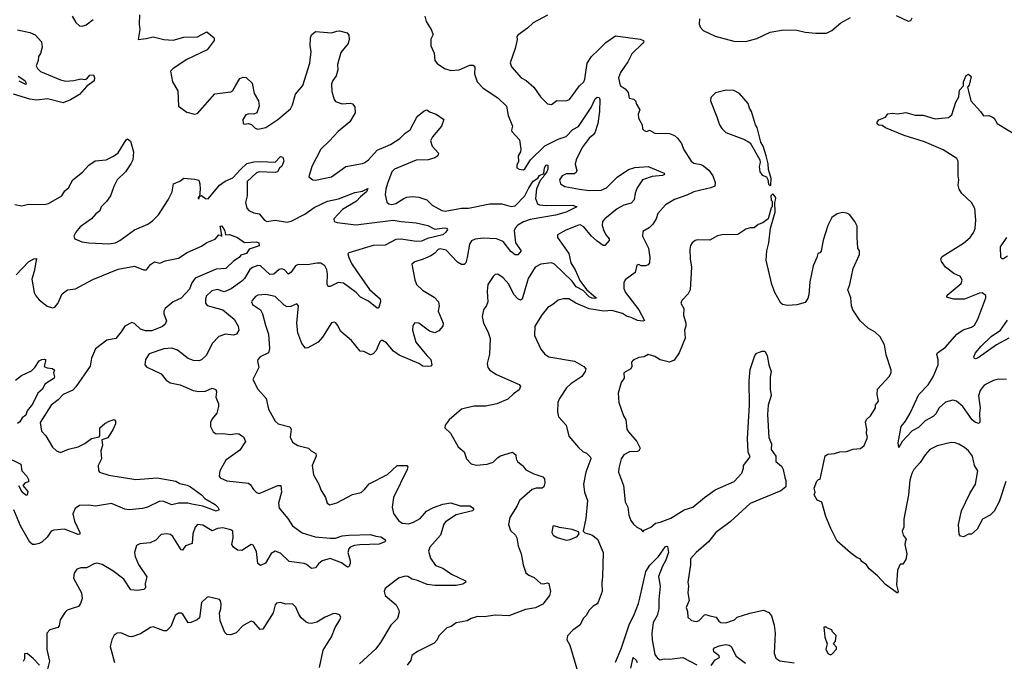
# Model space of a CAD drawing. Extents: x 2293139 to 2515392, y 824115 to 1006937.
# Tile 105 of 256: x 2343550 to 2350891, y 944565 to 949349. Entities that reach past the tile are written whole.
import ezdxf

# ---------------------------------------------------------------- set-up
doc = ezdxf.new("R2010")
doc.units = 0

msp = doc.modelspace()

# ---------------------------------------------------------------- linework, layer by layer
at = {"layer": '0CON10XD'}
for points in [[(2343941.2, 949375), (2343967.7, 949327.7), (2343995, 949303.3), (2344015, 949301.2), (2344045, 949311.2), (2344098.7, 949351.3)], [(2344444.3, 949385), (2344441.2, 949315), (2344446.1, 949276.1), (2344432.5, 949202.5), (2344491.7, 949208.3), (2344545, 949220.8), (2344625, 949201.5), (2344694.5, 949195.5), (2344775, 949219.4), (2344875, 949222), (2344945, 949260), (2344998.8, 949215), (2344999.2, 949195), (2344948, 949125), (2344796.6, 949053.4), (2344694.6, 948985.4), (2344674.2, 948965), (2344689.2, 948885), (2344727.9, 948817.9), (2344733.8, 948705), (2344795, 948660), (2344854.1, 948644.1), (2344875, 948648.8), (2345004.5, 948795.5), (2345125, 948812), (2345138.3, 948821.7), (2345158.6, 948855), (2345190.4, 948909.6), (2345215, 948920.8), (2345238.8, 948918.8), (2345283.8, 948875), (2345297.7, 948797.7), (2345330.8, 948745), (2345335.9, 948704.1), (2345318.8, 948655), (2345295, 948644), (2345257.3, 948647.3), (2345235, 948640), (2345213.8, 948605), (2345215.8, 948575.8), (2345225, 948570), (2345255, 948574.2), (2345278, 948568), (2345305, 948540), (2345325, 948534), (2345385.6, 948544.4), (2345475, 948604), (2345568, 948685), (2345584.2, 948715), (2345605.5, 948795), (2345662.1, 948857.9), (2345712.7, 949025), (2345722.7, 949112.7), (2345716.1, 949155), (2345717.3, 949215), (2345724.7, 949235.3), (2345755, 949262.5), (2345875, 949251.9), (2345915, 949264.3)], [(2346570, 949375), (2346580, 949335), (2346617, 949277), (2346630, 949245), (2346631.2, 949235), (2346614.2, 949205), (2346616, 949155), (2346639.1, 949099.1), (2346646, 949045), (2346661.7, 949021.7), (2346717.5, 948985), (2346765, 948970.8), (2346825.9, 948975.9), (2346905, 949011.4), (2346930, 949010), (2346944.2, 948994.2), (2346940.6, 948945), (2346960, 948885), (2347005, 948838.1), (2347115, 948765.6), (2347178.8, 948705), (2347191.4, 948635), (2347223.3, 948555), (2347216.7, 948525), (2347220, 948515), (2347276.4, 948453.6), (2347285.9, 948384.1), (2347283.8, 948365), (2347266, 948335), (2347268.3, 948291.7), (2347256.7, 948265), (2347257.5, 948245), (2347274.1, 948234.1), (2347305, 948228.8), (2347315, 948236.2), (2347358.6, 948305), (2347465, 948408.8), (2347565, 948457.9), (2347625, 948478.2), (2347675, 948531.1), (2347715, 948553.8), (2347810, 948695), (2347840.9, 948759.1), (2347855, 948771.5), (2347869.2, 948769.2), (2347874.6, 948754.6), (2347873.6, 948665), (2347860, 948575), (2347838.8, 948505), (2347822.7, 948487.3), (2347796.8, 948465), (2347744.2, 948395), (2347697.9, 948305), (2347692.1, 948272.1), (2347704, 948225), (2347699.4, 948210.6), (2347685, 948200), (2347625, 948199.1), (2347595, 948185.6), (2347574.4, 948155), (2347582.5, 948125), (2347614.6, 948104.6), (2347724.5, 948085.5), (2347795, 948075.4), (2347885, 948079.1), (2347925.3, 948094.7), (2348004.7, 948175.3), (2348088.4, 948231.6), (2348135, 948247.5), (2348235.4, 948255.4), (2348356, 948205), (2348357.5, 948195), (2348343.1, 948186.9), (2348265, 948179.4), (2348192.5, 948155), (2348153.1, 948095), (2348138.6, 948055), (2348130, 948005), (2348108.3, 947981.7), (2348055, 947967.3), (2348005, 947937.7), (2347912.9, 947865), (2347895.6, 947845), (2347893.1, 947815), (2347904.5, 947775), (2347922.2, 947742.2), (2347946, 947715), (2347945, 947703.8), (2347912.5, 947665), (2347900, 947665), (2347855, 947698.1), (2347812.2, 947735), (2347755, 947804.3), (2347728.7, 947818.7), (2347715, 947818.1), (2347620.6, 947779.4), (2347558.8, 947745), (2347560.8, 947725), (2347643.8, 947605), (2347659.6, 947535), (2347690.3, 947485), (2347725.6, 947405.6), (2347776.2, 947336.2), (2347846.7, 947275), (2347845, 947270), (2347817.5, 947272.5), (2347795, 947281.8), (2347750.9, 947330.9), (2347698.3, 947358.3), (2347669.8, 947399.8), (2347536.9, 947526.9), (2347515, 947536.3), (2347435, 947527.1), (2347393.3, 947505), (2347340.7, 947419.3), (2347296.4, 947265), (2347285, 947256.9), (2347265, 947268.5), (2347235, 947300.6), (2347196.3, 947376.3), (2347153.8, 947425), (2347115, 947450.8), (2347095, 947448), (2347078.8, 947435), (2347040.8, 947375), (2347035.7, 947325), (2347040.6, 947245), (2347031.1, 947218.9), (2347006.9, 947185), (2346997.5, 947135), (2347008.2, 947085), (2347041.2, 947025), (2347056.9, 946973.1), (2347053.1, 946855), (2347036.5, 946785), (2347040, 946755), (2347054.6, 946734.6), (2347105.9, 946704.1), (2347275, 946630), (2347284.5, 946615), (2347275, 946588.6), (2347230.7, 946559.3), (2347189.7, 946520.3), (2347106.4, 946483.6), (2347025, 946467.8), (2346935, 946468), (2346845, 946443.8), (2346752.5, 946365), (2346722.5, 946325), (2346720, 946305), (2346762, 946265), (2346818, 946165), (2346865, 946126.2), (2346880, 946075), (2346915, 946038), (2346955, 946028), (2347035, 946034.3), (2347079.4, 946050.6), (2347114.3, 946085), (2347134, 946096), (2347225, 946123.3), (2347250, 946105), (2347251.2, 946075), (2347261.2, 946055), (2347302.2, 946022.2), (2347322.9, 945992.9), (2347382.2, 945962.2), (2347428.5, 945948.5), (2347450, 945940), (2347462.5, 945925), (2347465.7, 945895), (2347457.1, 945865), (2347445, 945856.9), (2347400, 945855), (2347370, 945845), (2347276, 945765), (2347260, 945725), (2347203.3, 945636.7), (2347194.4, 945585), (2347210.3, 945540.3), (2347245.7, 945505), (2347257.1, 945485), (2347266, 945425), (2347288.6, 945365), (2347302.9, 945285), (2347324, 945225), (2347345, 945206.2), (2347385, 945190), (2347435, 945146), (2347455, 945142), (2347485, 945150), (2347496.2, 945145), (2347506.7, 945085), (2347499.2, 945055), (2347449.8, 944990.2), (2347395, 944963.3), (2347320.2, 944949.8), (2347196.9, 944903.1), (2347095, 944908.6), (2347012.7, 944897.3), (2346962.1, 944897.9), (2346916.7, 944885), (2346885, 944865.7), (2346805, 944850.6), (2346766.2, 944823.8), (2346735, 944814.2), (2346675.8, 944755), (2346662.5, 944725), (2346641.3, 944698.7), (2346515, 944637.5), (2346473, 944607), (2346465.8, 944574.2), (2346440, 944535)], [(2347485, 949382), (2347377.5, 949325), (2347336.2, 949285), (2347263.8, 949235), (2347256.2, 949225), (2347258.3, 949201.7), (2347244, 949135), (2347207, 949027), (2347217, 948997), (2347290, 948915), (2347325, 948896.9), (2347382, 948845), (2347433.3, 948775), (2347485, 948722.5), (2347515, 948717.5), (2347555, 948746), (2347625, 948744), (2347648.8, 948755), (2347723.6, 948856.4), (2347755, 948886.2), (2347763.1, 948905), (2347780, 949025), (2347812, 949075), (2347865.4, 949124.6), (2347920.7, 949179.3), (2347991.3, 949228.7), (2348175, 949204.4), (2348201.2, 949195), (2348203.8, 949185), (2348195.8, 949175), (2348112.7, 949095), (2348084.3, 949035), (2348028.6, 948955), (2348015.6, 948915), (2348028, 948858), (2348064.2, 948834.2), (2348085.8, 948805.8), (2348094.1, 948764.1), (2348127.7, 948757.7), (2348141.2, 948745), (2348148.3, 948718.3), (2348173, 948677), (2348162, 948645), (2348164, 948615), (2348190, 948565), (2348193.8, 948535), (2348205, 948522.5), (2348225, 948516.7), (2348245, 948526.7), (2348285, 948503.8), (2348395, 948500.5), (2348432, 948485), (2348455.5, 948465.5), (2348484.2, 948425), (2348500, 948385), (2348555.8, 948295), (2348575, 948279.4), (2348629.4, 948269.4), (2348649.1, 948259.1), (2348687.5, 948227.5), (2348717.8, 948185), (2348735.8, 948135), (2348731.7, 948108.3), (2348702.5, 948095), (2348575, 948066.4), (2348525, 948041.1), (2348432, 948008), (2348365, 947969.2), (2348308.6, 947905), (2348295.6, 947864.4), (2348271.2, 947825), (2348242.3, 947797.7), (2348195, 947770), (2348194.2, 947735), (2348237.3, 947645), (2348249.2, 947575), (2348244.4, 947535), (2348235, 947520.8), (2348215, 947512.9), (2348184.2, 947514.2), (2348165, 947523.3), (2348150.7, 947519.3), (2348138, 947465), (2348065, 947410), (2348053.9, 947386.1), (2348053.9, 947366.1), (2348054.4, 947345), (2348067.3, 947315), (2348165, 947185.8), (2348207.5, 947105), (2348195, 947100), (2348155, 947105.6), (2348108.9, 947128.9), (2348075, 947138.2), (2348045, 947158), (2347965, 947181.1), (2347905, 947175.8), (2347795, 947192.2), (2347696.2, 947235), (2347645, 947268), (2347605, 947268.8), (2347565, 947258.8), (2347525.8, 947224.2), (2347487, 947203), (2347445, 947151.2), (2347391.4, 947065), (2347389.4, 946995), (2347435, 946893.3), (2347464.3, 946854.3), (2347494.2, 946834.2), (2347685.9, 946804.1), (2347755, 946762.5), (2347770, 946745), (2347767.1, 946725), (2347740.6, 946689.4), (2347659.2, 946635), (2347626.2, 946603.8), (2347574.2, 946525), (2347562.5, 946495), (2347560.8, 946425), (2347568.3, 946388.3), (2347623.3, 946325), (2347645, 946242.5), (2347715, 946160), (2347749.3, 946129.3), (2347775, 946116.2), (2347805, 946088), (2347809.4, 946075), (2347771.1, 945975), (2347752.5, 945885), (2347760, 945825), (2347784, 945765), (2347770.7, 945629.3), (2347750, 945535), (2347763, 945523), (2347815, 945508.8), (2347858.8, 945475), (2347900.8, 945375), (2347895.6, 945195), (2347889.2, 945149.2), (2347892.9, 945085), (2347863.3, 945005), (2347855.8, 944994.2), (2347825, 944976.2), (2347796, 944945), (2347773.3, 944905), (2347754.3, 944885.7), (2347727, 944833), (2347675, 944798), (2347634.2, 944755.8), (2347630, 944725), (2347652.5, 944685), (2347705, 944507.5)], [(2348618.8, 949355), (2348616.7, 949315), (2348625, 949290), (2348645, 949267.5), (2348735, 949226.7), (2348875, 949190), (2348963, 949187), (2349045, 949210), (2349145, 949256.7), (2349245, 949273.3), (2349345, 949271.2), (2349406.4, 949256.4), (2349485, 949248.8), (2349565, 949250), (2349605, 949268.8), (2349671.2, 949325), (2349745, 949366.2)], [(2350085, 949381.2), (2350175, 949337.5), (2350195, 949342.5), (2350205, 949362.5)], [(2343532.7, 949272.7), (2343625, 949252.7), (2343665, 949236.7), (2343712.5, 949185), (2343718.1, 949145), (2343705, 949096.7), (2343690, 949075), (2343686.9, 949045), (2343672.5, 949005), (2343682, 948985), (2343705, 948961.9), (2343855, 948899.6), (2343895, 948890), (2343952.5, 948895), (2344005, 948909.5), (2344035, 948903.3), (2344050.5, 948909.5), (2344073.8, 948935), (2344099.3, 948939.3), (2344108.8, 948915), (2344105, 948893.8), (2344047.9, 948852.1), (2343995, 948790.5), (2343929.5, 948750.5), (2343875, 948729.6), (2343758.3, 948758.3), (2343675, 948750), (2343625.7, 948755.7), (2343503.3, 948793.3)], [(2345915, 949264.3), (2345935, 949265.7), (2345990.5, 949250.5), (2346003.8, 949235), (2346006.2, 949205), (2345998.3, 949171.7), (2345943.3, 949105), (2345918.8, 949015), (2345920.8, 948975), (2345910, 948930), (2345884.5, 948895.5), (2345875, 948870), (2345876.7, 948815), (2345894.3, 948755), (2345905, 948738.8), (2345955, 948721.4), (2346015, 948727.5), (2346030.9, 948720.9), (2346048.8, 948698.8), (2346052, 948655), (2346011.7, 948588.3), (2345924, 948515), (2345860, 948445), (2345794.4, 948385), (2345727.1, 948255), (2345706.7, 948176.7), (2345734.4, 948154.4), (2345755, 948151.9), (2345875, 948176.9), (2345982.5, 948255), (2346105, 948276.9), (2346123.8, 948285), (2346149.4, 948305), (2346214.2, 948375.8), (2346315, 948419.3), (2346385, 948462.9), (2346425, 948503.1), (2346461.5, 948528.5), (2346513.8, 948626.2), (2346565, 948670), (2346585, 948676.7), (2346605, 948661.2), (2346654.2, 948644.2), (2346713.3, 948605), (2346695.7, 948555), (2346627.5, 948475), (2346614, 948445), (2346626, 948405), (2346672.9, 948355), (2346667.1, 948335), (2346645, 948319.4), (2346595, 948304.5), (2346505, 948302.9), (2346345, 948234.5), (2346324.7, 948215), (2346293.2, 948126.8), (2346279.1, 948085), (2346275.7, 948045), (2346288.1, 947988.1), (2346303.3, 947975), (2346325, 947972.2), (2346355, 947978.1), (2346412.9, 948017.1), (2346435.3, 948024.7), (2346475, 948030), (2346525, 948025.6), (2346585, 948005.5), (2346625.5, 947965.5), (2346697.1, 947927.1), (2346722.4, 947922.4), (2346845, 947944.1), (2346895, 947943.8), (2347055, 947976.9), (2347145, 947975.3), (2347215, 947955.9), (2347245, 947961.8), (2347316.8, 948035), (2347344.7, 948095), (2347377.9, 948145), (2347411.8, 948168.2), (2347425, 948188.5), (2347456.7, 948203.3), (2347462.6, 948245), (2347475, 948266.2), (2347487.5, 948265), (2347486.9, 948235), (2347479.5, 948215), (2347459.4, 948190.6), (2347453.5, 948175), (2347429.8, 948150.2), (2347401.9, 948088.1), (2347395.3, 948015.3), (2347411.1, 947975), (2347425, 947968), (2347475, 947963.3), (2347675, 947966.4), (2347703.8, 947955), (2347625, 947914.7), (2347545, 947891.7), (2347355, 947860), (2347305, 947842), (2347265, 947818.1), (2347243.1, 947795), (2347235.8, 947774.2), (2347245.9, 947685), (2347290, 947625), (2347264.3, 947595.7), (2347245, 947596.7), (2347211.7, 947621.7), (2347155, 947696.2), (2347105, 947715.6), (2347005, 947720.5), (2346945, 947712.7), (2346919.1, 947700.9), (2346902.9, 947675), (2346885.6, 947575), (2346875, 947536.7), (2346865, 947522.9), (2346845, 947522.9), (2346815, 947541.1), (2346729.8, 947629.8), (2346685, 947640.8), (2346670, 947635), (2346643, 947607), (2346615, 947589.2), (2346557.3, 947562.7), (2346495, 947544), (2346473.3, 947525), (2346495, 947410), (2346508.8, 947375), (2346552, 947332), (2346640.3, 947280.3), (2346672, 947245), (2346678, 947215), (2346670, 947175), (2346708, 947085), (2346704, 947065), (2346675, 947028), (2346645, 947014.4), (2346605, 947026.9), (2346525, 947085.6), (2346495, 947088), (2346480.5, 947069.5), (2346478, 947035), (2346504.5, 946945), (2346584.7, 946844.7), (2346615.7, 946815), (2346623.8, 946775), (2346614.2, 946765.8), (2346597.5, 946762.5), (2346555, 946765.7), (2346525.4, 946785.4), (2346378.3, 946848.3), (2346337, 946877), (2346285, 946939.2), (2346255, 946956), (2346245, 946956), (2346235, 946946.7), (2346207, 946883), (2346185, 946856.7), (2346165, 946850), (2346115, 946874.2), (2346087.5, 946877.5), (2346025, 946957.5), (2345945, 947023.8), (2345920.5, 947070.5), (2345907.7, 947087.7), (2345895, 947093.3), (2345875, 947087.5), (2345808.3, 946981.7), (2345774.5, 946945.5), (2345698.9, 946901.1), (2345680.9, 946900.9), (2345653.8, 946933.8), (2345623.8, 947015), (2345615.4, 947085.4), (2345628, 947215), (2345615, 947230), (2345604.2, 947225.8), (2345570.6, 947209.4), (2345545, 947208.6), (2345521.4, 947221.4), (2345455, 947286.2), (2345385, 947300.6), (2345325, 947295.6), (2345308.6, 947285), (2345284.2, 947255), (2345279.2, 947245), (2345286, 947225), (2345345, 947185.8), (2345361.5, 947155), (2345381.5, 947071.5), (2345405.4, 947005), (2345412.2, 946897.8), (2345404, 946865), (2345344, 946835), (2345324.3, 946815.7), (2345322.3, 946802.3), (2345333.8, 946755), (2345288.8, 946665), (2345325, 946593.3), (2345388.8, 946525), (2345404, 946445), (2345455, 946354.2), (2345476.2, 946336.2), (2345565, 946312.5), (2345574.4, 946295), (2345567.5, 946235), (2345585, 946198), (2345623.2, 946173.2), (2345664.3, 946164.3), (2345702.5, 946155), (2345723.3, 946135), (2345758, 946115), (2345760.8, 946095), (2345730.9, 946025), (2345740.5, 945955), (2345780.6, 945885), (2345795, 945843.3), (2345831.2, 945785), (2345843.3, 945745), (2345861.7, 945731.7), (2345914.3, 945745.7), (2346031.2, 945808.8), (2346095, 945824), (2346120.8, 945845), (2346155, 945886.9), (2346291.7, 945958.3), (2346364.4, 946025.6), (2346437.5, 946025), (2346443.3, 946015), (2346439.2, 945995), (2346336.7, 945785), (2346328.1, 945715), (2346337, 945667), (2346375, 945613.8), (2346402.5, 945595), (2346450.9, 945590.9), (2346485, 945601.8), (2346535, 945628.9), (2346584.2, 945685), (2346635, 945711.5), (2346705, 945735.5), (2346765.6, 945745.6), (2346832.9, 945722.9), (2346905, 945722.9), (2346925, 945712), (2346935.8, 945695.8), (2346925, 945687.5), (2346804.2, 945655.8), (2346725, 945605.6), (2346713.1, 945586.9), (2346687.1, 945505), (2346608.9, 945415), (2346598.5, 945385), (2346612.5, 945335), (2346649.2, 945279.2), (2346705, 945258.5), (2346769.2, 945215), (2346873.3, 945165), (2346876.2, 945155), (2346855, 945139.4), (2346805, 945130.4), (2346645, 945129.6), (2346586.7, 945136.7), (2346515, 945168.1), (2346475, 945176), (2346445, 945198), (2346425, 945200), (2346375, 945183.8), (2346275, 945107.5), (2346266.2, 945085), (2346274.2, 945054.2), (2346355.8, 944985), (2346376, 944945), (2346378.8, 944931.2), (2346366.7, 944885), (2346316.4, 944833.6), (2346239.4, 944705), (2346205, 944658.8), (2346083.4, 944546.6)], [(2343539.3, 948929.3), (2343587.6, 948895), (2343598.5, 948875), (2343595, 948866.2), (2343545, 948889.7)], [(2350906.4, 946666.4), (2350845, 946668.5), (2350810.6, 946659.4), (2350740, 946625), (2350710, 946585), (2350698.9, 946545), (2350709.7, 946455), (2350704.8, 946415), (2350708.5, 946351.5), (2350702.7, 946337.3), (2350675, 946344.5), (2350650, 946365), (2350582.5, 946465), (2350535, 946505.8), (2350508.3, 946511.7), (2350453.1, 946496.9), (2350405.7, 946455), (2350379.6, 946410.4), (2350360.3, 946389.7), (2350301.7, 946358.3), (2350250.6, 946309.4), (2350205, 946283.8), (2350130, 946205), (2350105, 946160), (2350098.6, 946195), (2350121.8, 946315), (2350155, 946355.7), (2350188.2, 946415), (2350254.4, 946555), (2350323.1, 946626.9), (2350361.5, 946685), (2350397.8, 946775), (2350398.1, 946815), (2350386.6, 946853.4), (2350391.9, 946865), (2350453.2, 946906.8), (2350536, 947004), (2350585, 947035.6), (2350645, 947057.5), (2350667.9, 947072.1), (2350692.9, 947117.1), (2350753.8, 947275), (2350753.6, 947293.6), (2350725, 947311.2), (2350705, 947310), (2350595, 947264.2), (2350515, 947266), (2350467.7, 947277.7), (2350461.2, 947285), (2350465, 947296), (2350568.3, 947381.7), (2350576.1, 947406.1), (2350563.3, 947435), (2350515, 947455.7), (2350452, 947505), (2350422, 947545), (2350416.7, 947565), (2350427, 947583), (2350586.5, 947683.5), (2350635.3, 947724.7), (2350664.5, 947765.5), (2350674.5, 947795.5), (2350678.5, 947855), (2350671.7, 947941.7), (2350647.1, 947985), (2350575, 948054), (2350553.1, 948085), (2350545.7, 948115), (2350550.8, 948155), (2350545.8, 948185), (2350547.1, 948295), (2350535.8, 948315), (2350516.1, 948326.1), (2350435, 948380), (2350295, 948439.1), (2350144.7, 948484.7), (2350005, 948542.9), (2349979.8, 948559.8), (2349955, 948563.1), (2349943.8, 948573.8), (2349942.9, 948585), (2349955, 948601.8), (2350005, 948623.3), (2350023.6, 948646.4), (2350055, 948652.5), (2350095, 948648), (2350157, 948657), (2350225, 948637.1), (2350286.6, 948636.6), (2350375, 948610.6), (2350475, 948618.8), (2350499.5, 948640.5), (2350529.2, 948735), (2350551.4, 948775), (2350557.5, 948825), (2350586.7, 948855), (2350587.1, 948885), (2350606.9, 948933.1), (2350625, 948944.3), (2350643.5, 948925), (2350627.9, 948862.1), (2350616.7, 948845), (2350625, 948817.5), (2350642.5, 948745), (2350714.3, 948665), (2350735, 948633.3), (2350775, 948633.8), (2350802.7, 948622.7), (2350814.3, 948614.3), (2350838.8, 948575), (2351002.5, 948475)], [(2349145, 948110), (2349150, 948115), (2349152.5, 948165), (2349131.7, 948231.7), (2349130, 948275), (2349115.7, 948335), (2349094.2, 948405), (2349076.5, 948436.5), (2349048.1, 948545), (2349035.5, 948565.5), (2349007.1, 948665), (2348990.5, 948690.5), (2348980, 948725), (2348917.7, 948797.7), (2348875, 948822.5), (2348816.4, 948823.6), (2348736.4, 948803.6), (2348701.7, 948768.3), (2348700, 948745), (2348748.8, 948625), (2348766.7, 948565), (2348785, 948536.7), (2348815, 948508.8), (2348955, 948456.2), (2348995, 948430), (2349067.5, 948305), (2349070, 948285), (2349063.3, 948255), (2349068.8, 948215), (2349085, 948190), (2349116.7, 948176.7), (2349127, 948157), (2349133, 948123), (2349145, 948110)], [(2343515, 947972), (2343565, 947962), (2343615, 947972.5), (2343735, 947971.4), (2343765, 947978.9), (2343864.3, 948035), (2343887.5, 948072.5), (2343915, 948095.8), (2343947.1, 948155), (2344018.7, 948211.3), (2344066.6, 948263.4), (2344113.6, 948296.4), (2344195, 948303.1), (2344249.4, 948330.6), (2344283.7, 948356.3), (2344345, 948453.3), (2344355, 948460), (2344375, 948442.5), (2344397.5, 948365), (2344392.5, 948305), (2344377.5, 948275), (2344339.2, 948215), (2344276.1, 948153.9), (2344251.5, 948105), (2344227.8, 948035), (2344196.9, 947993.1), (2344156.9, 947955), (2344146.9, 947925), (2344118.1, 947901.9), (2344086, 947864), (2344000, 947805), (2343967.5, 947765), (2343954.4, 947735.6), (2343961.2, 947715), (2344013.2, 947693.2), (2344064.4, 947684.4), (2344215, 947678.5), (2344265, 947685.6), (2344297.4, 947702.6), (2344405, 947781.1), (2344504.6, 947825.4), (2344540.2, 947849.8), (2344586.1, 947893.9), (2344657.8, 948005), (2344687.8, 948065), (2344696, 948125), (2344745, 948145.8), (2344775, 948166.7), (2344855, 948161.2), (2344885, 948152.5), (2344893.8, 948125), (2344895.8, 948085), (2344890, 948030), (2344880, 948025), (2344880, 948015), (2344887.5, 948015), (2344890, 948030), (2344905, 948037.5), (2344935, 948016.2), (2344955, 948012.5), (2345039.5, 948115), (2345081.9, 948145), (2345139, 948171), (2345195, 948232.7), (2345244.1, 948275.9), (2345295, 948288.8), (2345345, 948292.3), (2345455, 948287.5), (2345495, 948328.8), (2345513, 948323), (2345520, 948295), (2345505, 948257.5), (2345487.8, 948242.2), (2345473.1, 948215), (2345455, 948210), (2345335, 948215.4), (2345315, 948208.5), (2345246.6, 948143.4), (2345246.5, 948073.5), (2345246.2, 948035), (2345233.2, 947985), (2345244.6, 947944.6), (2345257.5, 947927.5), (2345295, 947909.5), (2345335, 947900.6), (2345375.7, 947855), (2345393.8, 947845), (2345455, 947853.1), (2345545, 947838.2), (2345575, 947846.2), (2345675, 947900), (2345745, 947949.6), (2345845, 947995.6), (2345927.3, 948012.7), (2346048.9, 948061.1), (2346105, 948070.9), (2346145, 948090), (2346134.4, 948065), (2346091.1, 948028.9), (2346061.7, 947995), (2345956.6, 947935), (2345891.4, 947865), (2345895.6, 947845.6), (2345917.1, 947837.1), (2346055, 947819.2)], [(2350903.4, 945906.6), (2350851.9, 945755), (2350815.8, 945685), (2350785, 945654), (2350727.5, 945625), (2350688.8, 945551.2), (2350646.2, 945513.8), (2350625, 945512.5), (2350586.4, 945493.6), (2350565, 945497.5), (2350553.6, 945513.6), (2350548.8, 945585), (2350572.3, 945687.7), (2350633, 945817), (2350675.8, 945885), (2350693.8, 945985), (2350669.2, 946025), (2350654.3, 946094.3), (2350624.2, 946134.2), (2350595, 946160), (2350552.7, 946182.7), (2350525, 946194), (2350495, 946197.5), (2350389.4, 946170.6), (2350335.7, 946144.3), (2350300.6, 946105), (2350263.5, 946046.5), (2350217.1, 945995), (2350200.6, 945965), (2350187.1, 945915), (2350175.8, 945805), (2350142, 945625), (2350140.8, 945565), (2350128.8, 945535), (2350136, 945505), (2350158.8, 945475), (2350152.5, 945452.5), (2350148, 945435), (2350163.3, 945365), (2350156.7, 945325), (2350135, 945290), (2350115, 945290), (2350093.3, 945245), (2350087.5, 945135), (2350100, 945085), (2350095, 945072.5), (2350005, 945136.2), (2349945, 945201.2), (2349882.5, 945255), (2349862.5, 945285), (2349828, 945308), (2349815, 945330), (2349795, 945337.5), (2349743.9, 945373.9), (2349645, 945461.2), (2349596.7, 945555), (2349560, 945645), (2349530.7, 945750.7), (2349495, 945766.7), (2349472.5, 945805), (2349480, 945825), (2349473, 945857), (2349493, 945907), (2349505, 945920), (2349517, 945923), (2349555, 946096.2), (2349575, 946108.8), (2349625, 946113.8), (2349665, 946126.2), (2349715, 946128.8), (2349765, 946146.2), (2349819.5, 946150.5), (2349846.7, 946175), (2349865, 946220), (2349870, 946235), (2349863.8, 946263.8), (2349866.7, 946295), (2349855, 946347.5), (2349863.1, 946366.9), (2349892.5, 946395), (2349915, 946430), (2349930, 946455), (2349930, 946475), (2349952.5, 946505), (2349944, 946555), (2349946.2, 946595), (2350032.3, 946687.7), (2350046.2, 946715), (2350048, 946735), (2350010.9, 946850.9), (2349997.5, 946925), (2349966, 946985), (2349929.1, 947019.1), (2349875, 947050), (2349815, 947103.3), (2349762, 947185), (2349750.8, 947215), (2349747.1, 947275), (2349724.2, 947335), (2349739.2, 947375), (2349764, 947495), (2349810.7, 947599.3), (2349810, 947625), (2349800, 947645), (2349793.3, 947725), (2349795, 947810), (2349777.5, 947845), (2349736.4, 947896.4), (2349717, 947907), (2349685, 947912.5), (2349645, 947902.5), (2349604, 947875), (2349574.6, 947815.4), (2349540.8, 947705), (2349525.8, 947624.2), (2349515, 947610), (2349500, 947605), (2349494, 947575), (2349466.9, 947515), (2349440.7, 947395), (2349432.6, 947297.4), (2349425, 947270), (2349405, 947241.2), (2349345, 947223.8), (2349275, 947218.8), (2349236.1, 947226.1), (2349223.8, 947235), (2349181.2, 947315), (2349158.8, 947375), (2349116.2, 947555), (2349120, 947625), (2349136.2, 947685), (2349146.7, 947795), (2349182.5, 947915), (2349180, 947985), (2349186.7, 948015), (2349181.7, 948031.7), (2349165, 948050), (2349150, 948035), (2349153, 948003), (2349160, 947995), (2349160, 947955), (2349153, 947947), (2349130, 947865), (2349090, 947835), (2349055, 947822.5), (2349025, 947797.5), (2348995, 947797.5), (2348965, 947786.2), (2348905, 947747.5), (2348785, 947744), (2348753.2, 947736.8), (2348695, 947705.8), (2348605, 947708.6), (2348585, 947702), (2348563.8, 947685), (2348551.4, 947665), (2348546.7, 947635), (2348548.5, 947565), (2348558.9, 947505), (2348549.4, 947335), (2348535, 947306.2), (2348486.2, 947255), (2348480, 947235), (2348500.8, 947195), (2348498, 947145), (2348515.8, 947085.8), (2348515.9, 947064.1), (2348506.2, 947035), (2348510.8, 946975), (2348466.2, 946863.8), (2348429.2, 946810.8), (2348395, 946794.5), (2348325, 946813.3), (2348285, 946838.9), (2348235, 946853.3), (2348205, 946836.2), (2348165, 946831.2), (2348125, 946811.2), (2348112, 946795), (2348112.7, 946762.7), (2348105.5, 946744.5), (2348053, 946717), (2348055.8, 946675), (2348034, 946645), (2348010.8, 946565), (2348017.5, 946495), (2348051.4, 946395), (2348069.2, 946365), (2348077.5, 946295), (2348088, 946275), (2348152, 946205), (2348176, 946155), (2348166.2, 946135), (2348155, 946129.2), (2348097, 946127), (2348054.7, 946105.3), (2348033.5, 946075), (2348016.7, 946005), (2348015.6, 945975), (2348050.6, 945875), (2348064.4, 945755), (2348084, 945715), (2348090.8, 945655), (2348106, 945615), (2348126.1, 945586.1), (2348150, 945565), (2348180, 945550), (2348195, 945530), (2348206.4, 945543.6), (2348255.8, 945565), (2348291.2, 945595), (2348325, 945601.4), (2348405, 945633.3), (2348505, 945694.2)], [(2346055, 947819.2), (2346335, 947855.3), (2346395, 947843.8), (2346505, 947835.6), (2346593.3, 947815), (2346645, 947786.2), (2346715, 947797.9), (2346731.2, 947795), (2346739.4, 947785), (2346727.8, 947765), (2346705, 947746.1), (2346591.5, 947718.5), (2346545, 947697.7), (2346505, 947695.8), (2346395, 947712.1), (2346355, 947709.6), (2346275, 947666.7), (2346186.2, 947665), (2346005, 947611.1), (2345995.8, 947604.2), (2346003.8, 947575), (2346025, 947530.6), (2346065, 947470), (2346158.2, 947338.2), (2346238.3, 947268.3), (2346240, 947245), (2346225, 947198.8), (2346215, 947199.2), (2346149.4, 947249.4), (2346090.2, 947280.2), (2346058.5, 947315), (2345964.3, 947385), (2345925, 947390.4), (2345865, 947358.6), (2345850.2, 947360.2), (2345842.5, 947375), (2345846, 947455), (2345840.9, 947485), (2345826, 947515), (2345795, 947533.2), (2345765, 947534.2), (2345695, 947520.6), (2345625, 947524.5), (2345606.7, 947513.3), (2345575, 947466.9), (2345555, 947450.8), (2345525, 947484.4), (2345505, 947492.5), (2345485, 947485.5), (2345445, 947452.7), (2345415, 947448.9), (2345345, 947514.3), (2345324.6, 947515.4), (2345285, 947501.9), (2345265, 947487.1), (2345225, 947420), (2345205, 947398.2), (2345126.5, 947343.5), (2345075, 947320.8), (2345025, 947336.2), (2344983.7, 947326.3), (2344941.2, 947288.8), (2344934.3, 947265.7), (2344934.5, 947234.5), (2344947.4, 947217.4), (2345063.8, 947185), (2345149.4, 947115), (2345179.2, 947065), (2345183.8, 947035), (2345167.1, 947005), (2345145, 946996.5), (2345085, 947004.6), (2345035, 946987.1), (2344984.7, 946935.3), (2344941.8, 946848.2), (2344905, 946813.3), (2344885, 946805.5), (2344845, 946806.9), (2344805, 946822.1), (2344725.3, 946885.3), (2344685, 946898.8), (2344625.7, 946895.7), (2344515, 946857.5), (2344488, 946815), (2344484, 946775), (2344498.1, 946758.1), (2344541.4, 946738.6), (2344605, 946709.2), (2344641.1, 946661.1), (2344670.7, 946640.7), (2344747.4, 946627.4), (2344843.3, 946585), (2344885, 946575.5), (2344935, 946578.2), (2344985, 946602.2), (2345011.1, 946591.1), (2345016.9, 946575), (2345013.3, 946535), (2345031.9, 946485), (2345033.3, 946465), (2345018.6, 946415), (2344985, 946372), (2344972.9, 946345), (2344972.5, 946315), (2344992.5, 946275), (2345015, 946261.2), (2345065.6, 946264.4), (2345125, 946255.8), (2345165, 946264.2), (2345185, 946260.6), (2345219.1, 946239.1), (2345233.8, 946205), (2345191.7, 946138.3), (2345087.5, 946065), (2345041.4, 945985), (2345036.2, 945945), (2345045, 945933.3), (2345095, 945910), (2345255, 945894), (2345271.7, 945881.7), (2345294, 945845), (2345315, 945822.5), (2345335, 945815.7), (2345475, 945875.6), (2345496.7, 945876.7), (2345501.4, 945825), (2345479.5, 945745), (2345485, 945706.2), (2345549.9, 945629.9), (2345583.8, 945575), (2345655, 945522.5), (2345752.6, 945492.6), (2345865, 945482.1), (2345905, 945482.9), (2345955, 945499.6), (2346005, 945506.2), (2346165, 945511.5), (2346205, 945497.1), (2346242, 945492), (2346270, 945475), (2346276.2, 945465), (2346271.2, 945455), (2346231.2, 945438.8), (2346085, 945432.9), (2346045, 945427.5), (2346015, 945415.5), (2346005, 945404), (2345995.5, 945375), (2346013.3, 945315), (2346013.1, 945295), (2346005, 945270), (2345993.6, 945266.4), (2345948.3, 945298.3), (2345865, 945331.4), (2345806.3, 945313.7), (2345778.8, 945291.2), (2345755, 945260.8), (2345725.6, 945255.6), (2345687.6, 945287.6), (2345670, 945295), (2345559.7, 945309.7), (2345495, 945370), (2345455, 945385.8), (2345425, 945368.8), (2345382.3, 945297.7), (2345345, 945278.1), (2345325.7, 945295), (2345315, 945382.5), (2345291.2, 945431.2), (2345275, 945436), (2345205, 945390), (2345175, 945392.5), (2345143.8, 945415), (2345131.4, 945435), (2345141.2, 945485), (2345138, 945535), (2345125, 945544), (2345065, 945561.1), (2345025, 945555.7), (2344985, 945536.7), (2344915, 945578.8), (2344875, 945583.8), (2344858.8, 945565), (2344841.1, 945515), (2344835, 945442.5), (2344786.2, 945425), (2344765, 945392.5), (2344755, 945396.7), (2344692.9, 945495), (2344675, 945509.5), (2344644.5, 945515.5), (2344605, 945511.4), (2344565, 945467.5), (2344522.1, 945447.9), (2344445, 945440), (2344421.7, 945428.3), (2344405.6, 945375), (2344410.5, 945345), (2344435, 945287.5), (2344497.5, 945195), (2344484.4, 945145), (2344488.7, 945111.3), (2344475, 945099.4), (2344425, 945092.5), (2344377.9, 945097.9), (2344326.2, 945176.2), (2344245, 945240), (2344165, 945287.5), (2344125, 945295.8), (2344105, 945292.5), (2344048.3, 945261.7), (2344005, 945260.8), (2343975, 945251.2), (2343955, 945222.5), (2343950.8, 945185), (2344010, 945075), (2344015.9, 945034.1), (2344003.9, 944996.1), (2343987.7, 944972.3), (2343941.7, 944958.3), (2343905, 944946.2), (2343889.5, 944930.5), (2343852.5, 944875), (2343845, 944830), (2343835, 944817.5), (2343775, 944799.2), (2343752.5, 944775), (2343753.4, 944653.4), (2343773.3, 944565), (2343755.8, 944495)], [(2343523.3, 947446.7), (2343615, 947542.5), (2343655, 947566.2), (2343675, 947567.5), (2343657.4, 947472.6), (2343640, 947415), (2343658.6, 947315), (2343670.3, 947290.3), (2343695, 947261.2), (2343755, 947212.9), (2343795, 947200.8), (2343812.5, 947205), (2343835, 947233.3), (2343865.9, 947304.1), (2343907.5, 947335), (2343965, 947343.1), (2344095, 947412.1), (2344285, 947489.5), (2344405, 947510.6), (2344472.5, 947485), (2344495, 947483.1), (2344525.8, 947524.2), (2344555, 947543.3), (2344595.8, 947534.2), (2344635, 947550), (2344735, 947572.1), (2344797.5, 947612.5), (2344905, 947661.2), (2344945, 947687.1), (2345007.7, 947712.3), (2345035, 947745.7), (2345051.7, 947741.7), (2345055, 947732.5), (2345057.5, 947745), (2345045, 947810), (2345055, 947812.5), (2345066.9, 947796.9), (2345080, 947775), (2345084.1, 947744.1), (2345115, 947748), (2345175, 947724.2), (2345225, 947687.1), (2345315, 947693.3), (2345332.5, 947685), (2345335, 947662.5), (2345261.2, 947638.8), (2345240.8, 947605), (2345197.6, 947592.4), (2345185.5, 947575), (2345147.7, 947552.3), (2345086, 947494), (2345015, 947488.8), (2344858.6, 947421.4), (2344834.1, 947385.9), (2344815, 947339.6), (2344755, 947272.9), (2344695, 947244.5), (2344634.4, 947195), (2344624.4, 947175), (2344623.6, 947155), (2344645.4, 947104.6), (2344635, 947080), (2344615, 947061.4), (2344535, 947029.1), (2344488.3, 947028.3), (2344451.4, 947041.4), (2344405, 947084.4), (2344385, 947091.9), (2344334, 947065), (2344307.4, 947022.6), (2344267.4, 946972.6), (2344199.7, 946960.3), (2344115, 946894), (2344084.4, 946825), (2344074.5, 946765), (2343967.4, 946612.6), (2343945, 946587.8), (2343875, 946555.5), (2343836.7, 946515), (2343784.1, 946475.9), (2343703.5, 946345), (2343711.8, 946281.8), (2343744.2, 946245), (2343795, 946162.5), (2343824.1, 946134.1), (2343855, 946122.1), (2343915, 946146.1), (2343985, 946162.9), (2344035, 946189.2), (2344085, 946225.5), (2344142, 946238), (2344148, 946245), (2344147.1, 946305), (2344185, 946337.1), (2344217.5, 946355), (2344255, 946366.7), (2344263.3, 946355), (2344263.8, 946335), (2344247.1, 946295), (2344207.8, 946232.2), (2344163, 946217), (2344167.5, 946175), (2344154.4, 946135), (2344161.1, 946075), (2344135.7, 946025), (2344138.3, 945988.3), (2344145, 945976.2), (2344213.7, 945953.7), (2344415, 945920.4), (2344575, 945932), (2344715, 945909.2), (2344745, 945890), (2344797.7, 945877.7), (2344823.8, 945865), (2344904.5, 945805), (2344929.4, 945779.4), (2345008.6, 945735), (2345028.1, 945715), (2345037.5, 945695), (2345015, 945685.5), (2344915, 945720.6), (2344832.9, 945737.1), (2344803.8, 945743.8), (2344735, 945744.1), (2344685, 945732.2), (2344625, 945757.1), (2344595, 945760), (2344503.3, 945715), (2344465, 945704.6), (2344365, 945694.7), (2344335, 945699.7), (2344235, 945741.3), (2344115, 945721.4), (2344065, 945728.9), (2343995, 945726.7), (2343964.7, 945705), (2343945.4, 945665), (2343959.5, 945609.5), (2343997.5, 945525), (2343997.7, 945512.3), (2343985, 945509.2), (2343885, 945550.9), (2343805, 945542.9), (2343785.7, 945534.3), (2343755, 945490), (2343715, 945453.8), (2343695, 945442), (2343665, 945435.8), (2343645, 945435.8), (2343625, 945452.5), (2343557.1, 945575), (2343505.7, 945695)], [(2350915, 947586.8), (2350885, 947566.2), (2350875, 947565.5), (2350864.5, 947575), (2350862.7, 947655), (2350908.8, 947725)], [(2350925, 946974.7), (2350831.9, 946925), (2350695, 946827.9), (2350675, 946821.5), (2350665.7, 946825.7), (2350662.5, 946835), (2350675, 946864), (2350718.5, 946915), (2350793, 946987), (2350862.6, 947035), (2350915, 947108)], [(2348505, 945694.2), (2348568, 945715), (2348655, 945787.1), (2348735, 945842.9), (2348876.7, 945905), (2348933.6, 945966.4), (2348947.5, 946005), (2348947.5, 946025), (2348995, 946090), (2348980, 946125), (2348976, 946225), (2348990, 946475), (2348988, 946655), (2348995, 946740), (2349031.2, 946845), (2349045, 946863.3), (2349085, 946877.5), (2349106.4, 946876.4), (2349123.9, 946843.9), (2349134.3, 946774.3), (2349153.8, 946725), (2349145.8, 946684.2), (2349145.8, 946595), (2349152.3, 946547.7), (2349131.4, 946475), (2349125.8, 946405), (2349134.1, 946234.1), (2349155, 946187.5), (2349153.8, 946145), (2349186.7, 946095), (2349187.5, 946055), (2349229.5, 946019.5), (2349243.3, 945995), (2349253.3, 945935), (2349263, 945913), (2349262.5, 945865), (2349225, 945836.7), (2348995, 945742.5), (2348846.2, 945605), (2348740, 945525), (2348686, 945455), (2348593, 945377), (2348550.3, 945329.7), (2348551.1, 945285), (2348531.4, 945155), (2348535.7, 945125), (2348530.6, 945075), (2348542.3, 945017.7), (2348518.8, 944965), (2348530, 944935), (2348532, 944895), (2348558.7, 944868.7), (2348595, 944860.8), (2348615, 944868.8), (2348655, 944910), (2348665, 944913.3), (2348695, 944903.8), (2348743.6, 944893.6), (2348762.5, 944865), (2348777.5, 944855), (2348815, 944852.5), (2348880, 944875), (2348900, 944895), (2348994.1, 944924.1), (2349095, 944945.6), (2349135, 944928.8), (2349155, 944902.5), (2349174.2, 944835), (2349181.4, 944775), (2349175.9, 944625.9), (2349187.7, 944587.7), (2349217.7, 944567.7), (2349325, 944552.7)], [(2343519.4, 946660.6), (2343564.2, 946695.8), (2343638, 946732), (2343663.6, 946756.4), (2343695, 946804.2), (2343715, 946815.8), (2343735, 946818.8), (2343742.5, 946815), (2343743.3, 946805), (2343732.5, 946762.5), (2343755, 946752.5), (2343795, 946747.5), (2343810, 946735), (2343802.5, 946715), (2343810, 946685), (2343806, 946675), (2343738.3, 946631.7), (2343719.5, 946595), (2343685.3, 946564.7), (2343645, 946482.5), (2343606.6, 946433.4), (2343595, 946400), (2343569.6, 946380.4), (2343550.4, 946349.6), (2343533.2, 946336.8)], [(2343435.5, 946095.5), (2343558.8, 946035), (2343566.2, 945986.2), (2343602, 945945), (2343615, 945920), (2343615, 945902.5), (2343590, 945895), (2343572.5, 945875), (2343610.8, 945830.8), (2343605.5, 945804.5), (2343595, 945803.8), (2343567.3, 945825), (2343542.9, 945872.9)], [(2347625, 945468.8), (2347655, 945474), (2347707.5, 945495), (2347720, 945515), (2347715, 945530), (2347668.3, 945548.3), (2347575, 945562), (2347535, 945576), (2347525, 945572.5), (2347516.7, 945525), (2347527.5, 945505), (2347557.7, 945487.7), (2347625, 945468.8)], [(2347992.9, 944557.1), (2348035, 944658), (2348097.3, 944845), (2348128.9, 944905), (2348164.1, 944995), (2348174, 945036), (2348217.7, 945235), (2348247.4, 945282.6), (2348311.5, 945345), (2348365, 945420), (2348375, 945424.2), (2348379.8, 945419.8), (2348386.4, 945375), (2348366, 945315), (2348342.5, 945275), (2348313, 945197), (2348326.2, 945125), (2348313.9, 945025), (2348314.6, 944955), (2348303.8, 944905), (2348272.5, 944855), (2348262, 944775), (2348265.5, 944725), (2348286.1, 944616.1), (2348305, 944587.5), (2348325, 944576.7), (2348355, 944583.8), (2348395, 944580), (2348495, 944591.9), (2348597.6, 944537.6)], [(2345785, 944517.5), (2345813.3, 944646.7), (2345875, 944747.5), (2345902.1, 944817.9), (2345938, 944875), (2345943.8, 944895), (2345935, 944910), (2345905, 944921.2), (2345885, 944918.8), (2345826.7, 944895), (2345765, 944855.7), (2345725.8, 944845.8), (2345705, 944848.6), (2345685.6, 944855.6), (2345648.9, 944888.9), (2345630.8, 944915), (2345608.7, 944968.7), (2345585, 944992), (2345535, 944990.8), (2345495, 945003.8), (2345465, 944997.5), (2345453.8, 944985), (2345440.8, 944925), (2345362.5, 944805), (2345342.7, 944802.7), (2345295, 944856.7), (2345275, 944863.8), (2345215, 944832), (2345165, 944776), (2345125, 944762), (2345095, 944763.8), (2345078.3, 944778.3), (2345045.4, 944865.4), (2345040, 944925), (2345050.6, 944955), (2345051.7, 944991.7), (2345048, 945015), (2345040, 945025), (2344955, 945046.2), (2344945, 945041.2), (2344905.7, 945004.3), (2344894, 944905), (2344890.5, 944889.5), (2344872.5, 944875), (2344825.7, 944854.3), (2344805, 944852), (2344765.3, 944915.3), (2344753.6, 944923.6), (2344735, 944924.4), (2344710, 944905), (2344678, 944825), (2344645, 944793.1), (2344625, 944792.5), (2344545, 944822.9), (2344525, 944816.7), (2344451.7, 944768.3), (2344385, 944746.7), (2344365, 944748.9), (2344305, 944777.5), (2344275.9, 944774.1), (2344255, 944758.8), (2344236, 944725), (2344224.2, 944675), (2344255.7, 944555)], [(2349595, 944613.3), (2349605, 944616.7), (2349638.8, 944655), (2349639.2, 944669.2), (2349617.5, 944695), (2349631.2, 944715), (2349636.1, 944756.1), (2349610, 944785), (2349605, 944800), (2349571.7, 944811.7), (2349565, 944820), (2349545, 944820), (2349552.5, 944745), (2349570, 944695), (2349560, 944655), (2349575, 944622.5), (2349595, 944613.3)], [(2343697.1, 944535), (2343651.2, 944585), (2343605, 944623.3), (2343585, 944620), (2343586.1, 944583.9), (2343575, 944562.5)], [(2348705, 944534), (2348735, 944575.8), (2348767.3, 944592.7), (2348765.3, 944605), (2348725.2, 944635), (2348722.5, 944655), (2348729, 944665), (2348765, 944681), (2348815, 944689.1), (2348839.4, 944685), (2348854.4, 944675), (2348891.9, 944601.9), (2348960.8, 944550.8)], [(2348107.5, 944512.5), (2348125, 944593.3), (2348145, 944574.3), (2348152.7, 944555)]]:
    msp.add_lwpolyline(points, dxfattribs=at)

doc.saveas('drawing.dxf')
